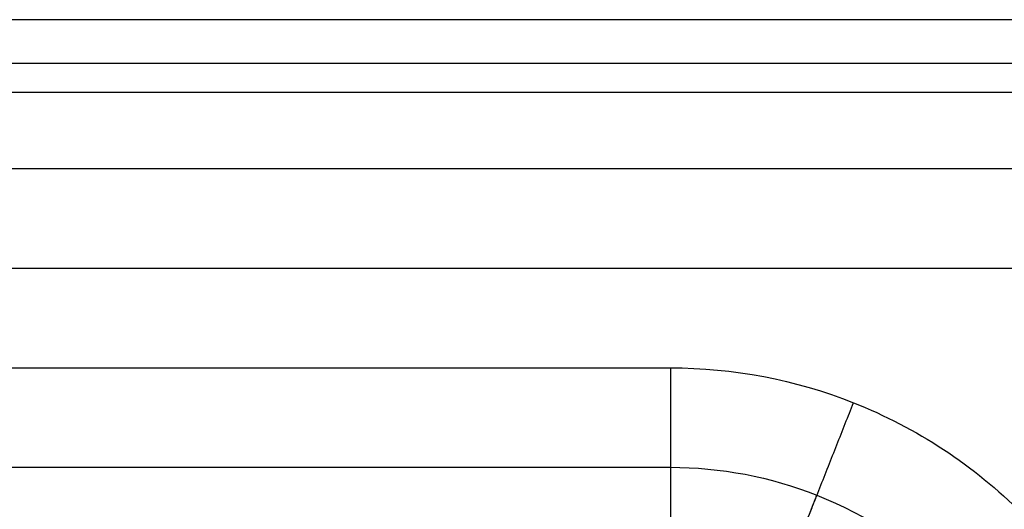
# Model space of a CAD drawing. Header units: millimetres. Extents: x 4615 to 7615, y -10799 to -9296.
# Tile 65 of 66: x 7314 to 7512, y -9394 to -9296. Entities that reach past the tile are written whole.
import ezdxf

# ---------------------------------------------------------------- set-up
doc = ezdxf.new("R2010")
doc.units = ezdxf.units.MM
doc.layers.add('COMPO4', color=18, linetype='Continuous', true_color=0x000000)

msp = doc.modelspace()

# ---------------------------------------------------------------- linework, layer by layer
at = {"layer": 'COMPO4'}
for p, q in [((7514.75, -9325.8, -750), (6144.75, -9325.8, -750)), ((7514.75, -9345.8), (6164.75, -9345.8)), ((6164.75, -9365.8), (7444.75, -9365.8)), ((6144.75, -9385.8, -750), (7444.75, -9385.8, -750))]:
    msp.add_line(p, q, dxfattribs=at)
for points in [[(7514.75, -9295.8, -50), (6829.75, -9295.8, -50), (6144.75, -9295.8, -50)], [(7514.75, -9295.8, -720), (6829.75, -9295.8, -720), (6144.75, -9295.8, -720)], [(7514.75, -9295.8, -375), (6829.75, -9295.8, -375), (6144.75, -9295.8, -375)], [(7514.75, -9304.59, -741.21), (6829.75, -9304.59, -741.21), (6144.75, -9304.59, -741.21)], [(7514.75, -9310.45, -14.64), (6832.68, -9310.45, -14.64), (6150.61, -9310.45, -14.64)]]:
    msp.add_open_spline(points, degree=2, dxfattribs=at)
for points, knots in [([(7444.75, -9365.8), (7457.31, -9365.8), (7483.49, -9370.79), (7517.46, -9393.09), (7539.76, -9427.06), (7544.75, -9453.24), (7544.75, -9465.8)], [0, 0, 0, 0, 37.695683, 78.53932, 119.382957, 157.078641, 157.078641, 157.078641, 157.078641]), ([(7444.75, -9385.8, -750), (7454.8, -9385.8, -750), (7475.74, -9389.79, -750), (7502.92, -9407.63, -750), (7520.76, -9434.81, -750), (7524.75, -9455.75, -750), (7524.75, -9465.8, -750)], [0, 0, 0, 0, 30.156547, 62.831456, 95.506366, 125.662912, 125.662912, 125.662912, 125.662912])]:
    msp.add_open_spline(points, degree=3, knots=knots, dxfattribs=at)
at = {"layer": 'COMPO4', "extrusion": (-1, 2.77145e-07, -5.45697e-14)}
msp.add_rational_spline([(7444.75, -9365.8), (7444.75, -9415.8), (7444.75, -9415.8, -50)], [1, 0.707106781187, 1], degree=2, dxfattribs=at)
at = {"layer": 'COMPO4', "extrusion": (-0.929789, 0.368092, 3.73472e-14)}
msp.add_rational_spline([(7463.15, -9419.31, -50), (7463.15, -9419.31), (7481.56, -9372.82)], [1, 0.707106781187, 1], degree=2, dxfattribs=at)
at = {"layer": 'COMPO4', "extrusion": (1, -2.77145e-07, -6.0633e-14)}
msp.add_rational_spline([(7444.75, -9385.8, -750), (7444.75, -9415.8, -750), (7444.75, -9415.8, -720)], [1, 0.707106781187, 1], degree=2, dxfattribs=at)
at = {"layer": 'COMPO4', "extrusion": (0.929789, -0.368092, -2.81681e-14)}
msp.add_rational_spline([(7463.15, -9419.31, -720), (7463.15, -9419.31, -750), (7474.2, -9391.42, -750)], [1, 0.707106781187, 1], degree=2, dxfattribs=at)

doc.saveas('drawing.dxf')
